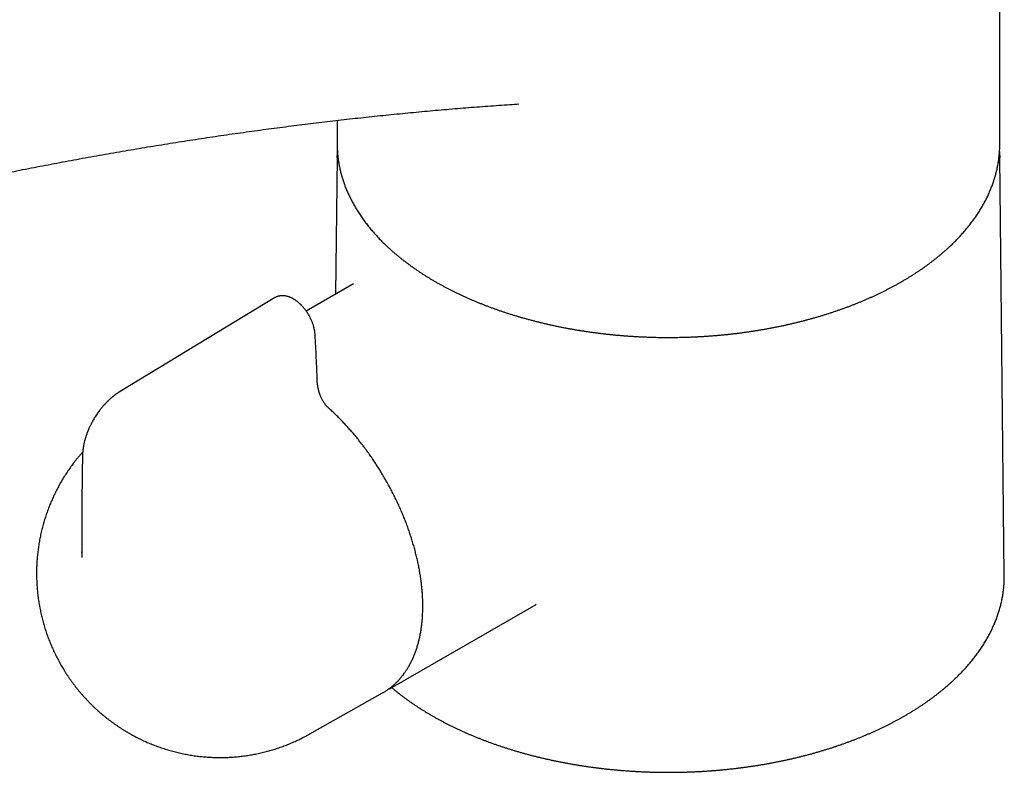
# Model space of a CAD drawing. Header units: millimetres. Extents: x 8 to 599, y 12 to 472.
# Tile 11 of 46: x 508 to 587, y 82 to 143. Entities that reach past the tile are written whole.
import ezdxf

# ---------------------------------------------------------------- set-up
doc = ezdxf.new("R2010")
doc.units = ezdxf.units.MM

msp = doc.modelspace()

# ---------------------------------------------------------------- linework, layer by layer
at = {"color": 7, "linetype": 'Continuous', "lineweight": 30}
for p, q in [((586.603, 132.61), (586.603, 169.536)), ((533.603, 134.509), (533.603, 132.61)), ((533.603, 132.61), (533.603, 132.516)), ((586.602, 132.516), (586.603, 132.61)), ((533.599, 131.576), (533.482, 120.596)), ((533.599, 131.514), (533.601, 131.694)), ((586.604, 131.694), (586.606, 131.514)), ((586.963, 98.128), (586.606, 131.576)), ((534.916, 121.424), (531.137, 119.242)), ((534.919, 121.419), (534.915, 121.417)), ((528.603, 120.311), (516.258, 112.828)), ((528.612, 120.308), (528.608, 120.304)), ((513.179, 99.944), (513.18, 99.985)), ((586.964, 98.039), (586.963, 98.128)), ((538.203, 89.259), (549.518, 95.791)), ((549.498, 95.781), (549.517, 95.792)), ((531.414, 85.426), (537.234, 88.704)), ((537.234, 88.704), (537.276, 88.728)), ((531.405, 85.421), (531.384, 85.409))]:
    msp.add_line(p, q, dxfattribs=at)
at = {"color": 7, "linetype": 'Continuous', "lineweight": 30, "flags": 128}
msp.add_lwpolyline([(538.243, 89.282), (538.204, 89.259), (538.158, 89.233)], dxfattribs=at)
at = {"color": 7, "linetype": 'Continuous', "lineweight": 30}
for points, knots in [([(486.512, 125.492), (486.609, 125.518), (487.016, 125.626), (487.732, 125.813), (488.66, 126.054), (489.587, 126.292), (490.514, 126.527), (491.439, 126.76), (492.365, 126.99), (493.289, 127.217), (494.213, 127.441), (495.137, 127.663), (496.059, 127.881), (496.981, 128.097), (497.903, 128.311), (498.823, 128.521), (499.743, 128.729), (500.663, 128.934), (501.581, 129.136), (502.499, 129.335), (503.416, 129.532), (504.333, 129.726), (505.249, 129.917), (506.164, 130.106), (507.078, 130.291), (507.992, 130.474), (508.904, 130.654), (509.817, 130.832), (510.728, 131.006), (511.639, 131.178), (512.549, 131.347), (513.458, 131.513), (514.366, 131.677), (515.274, 131.838), (516.181, 131.996), (517.087, 132.151), (517.993, 132.303), (518.897, 132.453), (519.801, 132.6), (520.704, 132.744), (521.606, 132.885), (522.508, 133.024), (523.409, 133.16), (524.308, 133.293), (525.208, 133.423), (526.106, 133.55), (527.003, 133.675), (527.9, 133.797), (528.796, 133.916), (529.691, 134.032), (530.585, 134.146), (531.479, 134.257), (532.371, 134.365), (533.263, 134.47), (534.154, 134.572), (535.044, 134.672), (535.933, 134.769), (536.821, 134.863), (537.709, 134.954), (538.595, 135.043), (539.481, 135.129), (540.366, 135.212), (541.25, 135.292), (542.133, 135.369), (543.015, 135.444), (543.897, 135.516), (544.777, 135.585), (545.657, 135.651), (546.535, 135.714), (547.364, 135.772), (547.899, 135.807), (548.142, 135.823)], [0, 0, 0, 0, 0.004585, 0.019232, 0.033879, 0.048526, 0.063174, 0.077823, 0.092472, 0.107122, 0.121773, 0.136424, 0.151076, 0.165729, 0.180383, 0.195037, 0.209692, 0.224347, 0.239004, 0.253661, 0.268319, 0.282977, 0.297637, 0.312297, 0.326958, 0.34162, 0.356283, 0.370947, 0.385611, 0.400277, 0.414943, 0.42961, 0.444278, 0.458947, 0.473617, 0.488288, 0.50296, 0.517633, 0.532307, 0.546982, 0.561658, 0.576335, 0.591013, 0.605692, 0.620372, 0.635053, 0.649736, 0.664419, 0.679104, 0.69379, 0.708476, 0.723165, 0.737854, 0.752544, 0.767236, 0.781929, 0.796623, 0.811318, 0.826015, 0.840713, 0.855412, 0.870112, 0.884814, 0.899517, 0.914222, 0.928927, 0.943635, 0.958343, 0.973053, 0.987765, 1, 1, 1, 1]), ([(533.604, 132.513), (533.604, 132.494), (533.604, 132.419), (533.608, 132.288), (533.615, 132.12), (533.626, 131.951), (533.64, 131.783), (533.657, 131.615), (533.677, 131.447), (533.7, 131.279), (533.726, 131.111), (533.755, 130.944), (533.788, 130.777), (533.823, 130.609), (533.862, 130.442), (533.903, 130.276), (533.948, 130.109), (533.996, 129.943), (534.047, 129.777), (534.101, 129.612), (534.158, 129.447), (534.218, 129.282), (534.282, 129.117), (534.348, 128.953), (534.417, 128.79), (534.49, 128.626), (534.565, 128.464), (534.644, 128.301), (534.725, 128.14), (534.81, 127.978), (534.897, 127.818), (534.988, 127.658), (535.081, 127.498), (535.178, 127.339), (535.277, 127.181), (535.38, 127.023), (535.485, 126.866), (535.593, 126.71), (535.705, 126.554), (535.819, 126.399), (535.936, 126.245), (536.055, 126.092), (536.178, 125.939), (536.304, 125.787), (536.432, 125.636), (536.563, 125.486), (536.697, 125.337), (536.834, 125.188), (536.974, 125.041), (537.116, 124.894), (537.261, 124.748), (537.409, 124.604), (537.559, 124.46), (537.712, 124.317), (537.868, 124.175), (538.026, 124.035), (538.187, 123.895), (538.351, 123.756), (538.517, 123.619), (538.685, 123.482), (538.856, 123.347), (539.03, 123.212), (539.206, 123.079), (539.385, 122.947), (539.566, 122.816), (539.75, 122.687), (539.935, 122.558), (540.124, 122.431), (540.314, 122.305), (540.507, 122.18), (540.703, 122.056), (540.9, 121.934), (541.1, 121.813), (541.282, 121.705), (541.399, 121.637), (541.447, 121.609)], [0, 0, 0, 0, 0.004629, 0.01837, 0.032111, 0.045853, 0.059596, 0.07334, 0.087087, 0.100836, 0.114588, 0.128344, 0.142103, 0.155866, 0.169633, 0.183405, 0.197182, 0.210965, 0.224752, 0.238545, 0.252344, 0.266149, 0.27996, 0.293777, 0.307601, 0.32143, 0.335266, 0.349108, 0.362956, 0.37681, 0.39067, 0.404536, 0.418408, 0.432286, 0.446169, 0.460058, 0.473952, 0.487851, 0.501755, 0.515663, 0.529576, 0.543494, 0.557415, 0.57134, 0.58527, 0.599202, 0.613138, 0.627077, 0.641019, 0.654964, 0.668911, 0.682861, 0.696813, 0.710767, 0.724722, 0.73868, 0.752639, 0.766599, 0.780561, 0.794524, 0.808488, 0.822452, 0.836418, 0.850384, 0.864351, 0.878318, 0.892285, 0.906253, 0.920221, 0.934189, 0.948158, 0.962126, 0.976094, 0.990062, 1, 1, 1, 1]), ([(541.447, 121.609), (541.483, 121.588), (541.588, 121.528), (541.762, 121.43), (541.971, 121.314), (542.182, 121.2), (542.396, 121.088), (542.611, 120.976), (542.828, 120.866), (543.048, 120.758), (543.269, 120.65), (543.493, 120.545), (543.718, 120.44), (543.945, 120.337), (544.174, 120.236), (544.405, 120.136), (544.638, 120.038), (544.873, 119.941), (545.109, 119.845), (545.348, 119.751), (545.588, 119.659), (545.829, 119.568), (546.072, 119.478), (546.317, 119.39), (546.564, 119.304), (546.812, 119.219), (547.062, 119.136), (547.313, 119.055), (547.566, 118.975), (547.82, 118.897), (548.075, 118.82), (548.332, 118.745), (548.591, 118.671), (548.85, 118.599), (549.111, 118.529), (549.374, 118.461), (549.637, 118.394), (549.902, 118.329), (550.168, 118.265), (550.435, 118.203), (550.703, 118.143), (550.973, 118.085), (551.243, 118.028), (551.515, 117.973), (551.787, 117.92), (552.061, 117.868), (552.335, 117.818), (552.61, 117.77), (552.886, 117.724), (553.163, 117.679), (553.441, 117.637), (553.72, 117.595), (553.999, 117.556), (554.279, 117.519), (554.56, 117.483), (554.841, 117.449), (555.123, 117.416), (555.406, 117.386), (555.689, 117.357), (555.972, 117.33), (556.257, 117.305), (556.541, 117.282), (556.826, 117.26), (557.111, 117.241), (557.397, 117.223), (557.683, 117.206), (557.969, 117.192), (558.256, 117.18), (558.543, 117.169), (558.83, 117.16), (559.117, 117.153), (559.404, 117.147), (559.691, 117.144), (559.979, 117.142), (560.266, 117.142), (560.553, 117.144), (560.84, 117.148), (561.128, 117.154), (561.415, 117.161), (561.702, 117.17), (561.988, 117.181), (562.275, 117.194), (562.561, 117.208), (562.847, 117.225), (563.133, 117.243), (563.418, 117.263), (563.703, 117.285), (563.987, 117.308), (564.271, 117.334), (564.555, 117.361), (564.838, 117.39), (565.121, 117.421), (565.402, 117.453), (565.684, 117.487), (565.964, 117.523), (566.244, 117.561), (566.523, 117.601), (566.802, 117.642), (567.08, 117.685), (567.356, 117.73), (567.633, 117.777), (567.908, 117.825), (568.182, 117.875), (568.455, 117.927), (568.728, 117.981), (568.999, 118.036), (569.269, 118.093), (569.538, 118.151), (569.806, 118.212), (570.073, 118.274), (570.339, 118.337), (570.604, 118.403), (570.867, 118.47), (571.129, 118.539), (571.39, 118.609), (571.65, 118.681), (571.908, 118.755), (572.165, 118.83), (572.42, 118.907), (572.674, 118.986), (572.927, 119.066), (573.178, 119.147), (573.427, 119.231), (573.675, 119.316), (573.921, 119.402), (574.166, 119.49), (574.409, 119.58), (574.65, 119.671), (574.89, 119.764), (575.128, 119.858), (575.364, 119.954), (575.599, 120.051), (575.831, 120.149), (576.062, 120.25), (576.291, 120.351), (576.518, 120.454), (576.743, 120.559), (576.966, 120.665), (577.187, 120.772), (577.407, 120.881), (577.624, 120.991), (577.839, 121.103), (578.052, 121.216), (578.263, 121.33), (578.472, 121.446), (578.678, 121.563), (578.883, 121.681), (579.085, 121.801), (579.285, 121.921), (579.483, 122.044), (579.678, 122.167), (579.871, 122.292), (580.062, 122.418), (580.251, 122.545), (580.437, 122.673), (580.621, 122.803), (580.802, 122.934), (580.981, 123.066), (581.158, 123.199), (581.332, 123.333), (581.503, 123.468), (581.672, 123.605), (581.838, 123.742), (582.002, 123.881), (582.163, 124.021), (582.322, 124.161), (582.478, 124.303), (582.632, 124.446), (582.782, 124.59), (582.93, 124.734), (583.076, 124.88), (583.218, 125.027), (583.358, 125.174), (583.495, 125.323), (583.63, 125.472), (583.761, 125.622), (583.89, 125.773), (584.016, 125.925), (584.139, 126.078), (584.259, 126.231), (584.376, 126.385), (584.491, 126.54), (584.602, 126.696), (584.711, 126.852), (584.817, 127.009), (584.919, 127.167), (585.019, 127.326), (585.116, 127.485), (585.21, 127.644), (585.301, 127.805), (585.389, 127.965), (585.474, 128.127), (585.555, 128.289), (585.634, 128.451), (585.71, 128.614), (585.783, 128.777), (585.852, 128.941), (585.919, 129.105), (585.983, 129.27), (586.043, 129.435), (586.1, 129.6), (586.155, 129.766), (586.206, 129.932), (586.254, 130.098), (586.299, 130.264), (586.341, 130.431), (586.38, 130.598), (586.416, 130.766), (586.448, 130.933), (586.478, 131.101), (586.504, 131.269), (586.527, 131.436), (586.548, 131.605), (586.565, 131.773), (586.579, 131.941), (586.59, 132.109), (586.597, 132.278), (586.601, 132.412), (586.602, 132.491), (586.602, 132.513)], [0, 0, 0, 0, 0.0024476, 0.0070914, 0.0117351, 0.0163787, 0.0210221, 0.0256654, 0.0303085, 0.0349515, 0.0395944, 0.0442371, 0.0488796, 0.0535219, 0.0581641, 0.062806, 0.0674478, 0.0720894, 0.0767307, 0.0813719, 0.0860129, 0.0906537, 0.0952943, 0.0999346, 0.1045748, 0.1092148, 0.1138546, 0.1184942, 0.1231336, 0.1277728, 0.1324118, 0.1370506, 0.1416893, 0.1463277, 0.150966, 0.1556041, 0.160242, 0.1648798, 0.1695174, 0.1741548, 0.1787921, 0.1834292, 0.1880661, 0.192703, 0.1973396, 0.2019762, 0.2066126, 0.2112489, 0.215885, 0.220521, 0.2251569, 0.2297927, 0.2344284, 0.239064, 0.2436995, 0.2483349, 0.2529702, 0.2576054, 0.2622406, 0.2668756, 0.2715106, 0.2761456, 0.2807804, 0.2854153, 0.29005, 0.2946847, 0.2993194, 0.3039541, 0.3085887, 0.3132233, 0.3178578, 0.3224924, 0.3271269, 0.3317614, 0.3363959, 0.3410305, 0.345665, 0.3502995, 0.3549341, 0.3595686, 0.3642032, 0.3688379, 0.3734725, 0.3781072, 0.382742, 0.3873768, 0.3920116, 0.3966465, 0.4012815, 0.4059165, 0.4105516, 0.4151868, 0.4198221, 0.4244574, 0.4290929, 0.4337284, 0.438364, 0.4429998, 0.4476357, 0.4522716, 0.4569077, 0.4615439, 0.4661803, 0.4708168, 0.4754534, 0.4800901, 0.484727, 0.4893641, 0.4940013, 0.4986387, 0.5032762, 0.5079139, 0.5125518, 0.5171898, 0.521828, 0.5264664, 0.531105, 0.5357438, 0.5403828, 0.5450219, 0.5496613, 0.5543008, 0.5589406, 0.5635805, 0.5682207, 0.5728611, 0.5775017, 0.5821424, 0.5867834, 0.5914246, 0.596066, 0.6007077, 0.6053495, 0.6099915, 0.6146337, 0.6192762, 0.6239188, 0.6285616, 0.6332046, 0.6378478, 0.6424912, 0.6471347, 0.6517784, 0.6564222, 0.6610662, 0.6657103, 0.6703545, 0.6749989, 0.6796433, 0.6842878, 0.6889323, 0.6935769, 0.6982216, 0.7028662, 0.7075107, 0.7121553, 0.7167997, 0.721444, 0.7260882, 0.7307322, 0.735376, 0.7400196, 0.7446628, 0.7493058, 0.7539483, 0.7585905, 0.7632322, 0.7678734, 0.7725141, 0.7771541, 0.7817935, 0.7864321, 0.79107, 0.7957071, 0.8003432, 0.8049784, 0.8096125, 0.8142455, 0.8188774, 0.8235081, 0.8281374, 0.8327654, 0.837392, 0.8420171, 0.8466406, 0.8512624, 0.8558826, 0.8605011, 0.8651177, 0.8697325, 0.8743454, 0.8789564, 0.8835653, 0.8881723, 0.8927772, 0.89738, 0.9019807, 0.9065794, 0.911176, 0.9157705, 0.9203629, 0.9249533, 0.9295417, 0.9341282, 0.9387127, 0.9432955, 0.9478765, 0.9524558, 0.9570335, 0.9616097, 0.9661846, 0.9707582, 0.9753306, 0.9799021, 0.9844727, 0.9890425, 0.9936118, 0.9981806, 1, 1, 1, 1]), ([(533.618, 132.087), (533.617, 132.079), (533.613, 132.014), (533.607, 131.893), (533.602, 131.771), (533.602, 131.706), (533.601, 131.697)], [0, 0, 0, 0, 0.066857, 0.497618, 0.928333, 1, 1, 1, 1]), ([(586.604, 131.696), (586.603, 131.737), (586.601, 131.834), (586.595, 131.964), (586.59, 132.053), (586.587, 132.086)], [0, 0, 0, 0, 0.313795, 0.746393, 1, 1, 1, 1]), ([(531.839, 117.36), (531.838, 117.387), (531.834, 117.439), (531.826, 117.513), (531.818, 117.58), (531.809, 117.64), (531.8, 117.691), (531.792, 117.735), (531.785, 117.77), (531.779, 117.798), (531.775, 117.817), (531.772, 117.831), (531.77, 117.843), (531.766, 117.857), (531.761, 117.88), (531.753, 117.913), (531.742, 117.954), (531.724, 118.022), (531.698, 118.113), (531.662, 118.223), (531.623, 118.331), (531.579, 118.441), (531.529, 118.558), (531.474, 118.675), (531.414, 118.793), (531.35, 118.91), (531.278, 119.03), (531.201, 119.151), (531.119, 119.269), (531.033, 119.384), (530.945, 119.493), (530.855, 119.597), (530.782, 119.676), (530.726, 119.733), (530.687, 119.772), (530.649, 119.808), (530.614, 119.84), (530.589, 119.864), (530.57, 119.88), (530.556, 119.893), (530.537, 119.909), (530.512, 119.931), (530.482, 119.955), (530.45, 119.981), (530.402, 120.02), (530.34, 120.067), (530.268, 120.117), (530.207, 120.157), (530.157, 120.188), (530.115, 120.213), (530.085, 120.23), (530.063, 120.243), (530.042, 120.254), (530.013, 120.269), (529.975, 120.288), (529.934, 120.308), (529.895, 120.326), (529.858, 120.341), (529.827, 120.354), (529.801, 120.364), (529.776, 120.374), (529.748, 120.384), (529.714, 120.395), (529.677, 120.407), (529.618, 120.424), (529.54, 120.444), (529.447, 120.461), (529.357, 120.472), (529.27, 120.478), (529.186, 120.478), (529.116, 120.474), (529.058, 120.468), (529.01, 120.461), (528.964, 120.452), (528.92, 120.442), (528.872, 120.43), (528.829, 120.416), (528.793, 120.403), (528.769, 120.394), (528.746, 120.384), (528.721, 120.374), (528.691, 120.359), (528.651, 120.339), (528.621, 120.322), (528.606, 120.313)], [0, 0, 0, 0, 0.016439, 0.031232, 0.044397, 0.05595, 0.065902, 0.074263, 0.08136, 0.086706, 0.090305, 0.092349, 0.094527, 0.097237, 0.10048, 0.107804, 0.116268, 0.124684, 0.14687, 0.168551, 0.188181, 0.209348, 0.232077, 0.256373, 0.278681, 0.30218, 0.326882, 0.352749, 0.378558, 0.403232, 0.429538, 0.454452, 0.477985, 0.488603, 0.498916, 0.508924, 0.517986, 0.525447, 0.52863, 0.531905, 0.536624, 0.542862, 0.550603, 0.558717, 0.566543, 0.586568, 0.604388, 0.618422, 0.630525, 0.640479, 0.648261, 0.652076, 0.656091, 0.662987, 0.672595, 0.682334, 0.691603, 0.700348, 0.707638, 0.713347, 0.718639, 0.725151, 0.732887, 0.741664, 0.75097, 0.773851, 0.795869, 0.815149, 0.836388, 0.85626, 0.87397, 0.885594, 0.89736, 0.908631, 0.918436, 0.9298, 0.943422, 0.95107, 0.956791, 0.961807, 0.968585, 0.977577, 0.98805, 1, 1, 1, 1]), ([(532.009, 113.692), (531.998, 113.996), (531.976, 114.604), (531.936, 115.52), (531.892, 116.438), (531.857, 117.053), (531.839, 117.36)], [0, 0, 0, 0, 0.249986, 0.499972, 0.749972, 1, 1, 1, 1]), ([(532.911, 111.503), (532.888, 111.523), (532.845, 111.563), (532.784, 111.627), (532.728, 111.69), (532.677, 111.751), (532.628, 111.815), (532.582, 111.88), (532.538, 111.946), (532.5, 112.007), (532.455, 112.082), (532.405, 112.174), (532.348, 112.287), (532.297, 112.401), (532.256, 112.504), (532.223, 112.594), (532.197, 112.667), (532.179, 112.724), (532.166, 112.766), (532.157, 112.795), (532.149, 112.822), (532.141, 112.852), (532.131, 112.889), (532.119, 112.935), (532.105, 112.99), (532.091, 113.054), (532.076, 113.126), (532.06, 113.206), (532.046, 113.294), (532.033, 113.389), (532.021, 113.49), (532.012, 113.593), (532.009, 113.66), (532.008, 113.693)], [0, 0, 0, 0, 0.038924, 0.075219, 0.109078, 0.140644, 0.170018, 0.20375, 0.234235, 0.261508, 0.286043, 0.334471, 0.383043, 0.43182, 0.480225, 0.513841, 0.544869, 0.57326, 0.585718, 0.597575, 0.608827, 0.620572, 0.635146, 0.655255, 0.67916, 0.70688, 0.738422, 0.773788, 0.812959, 0.8559, 0.902549, 0.952814, 1, 1, 1, 1]), ([(516.258, 112.828), (516.243, 112.819), (516.214, 112.801), (516.174, 112.776), (516.143, 112.756), (516.119, 112.74), (516.098, 112.727), (516.079, 112.714), (516.058, 112.7), (516.028, 112.68), (515.991, 112.654), (515.949, 112.625), (515.915, 112.6), (515.884, 112.578), (515.854, 112.555), (515.819, 112.529), (515.781, 112.5), (515.743, 112.47), (515.706, 112.441), (515.672, 112.414), (515.641, 112.389), (515.617, 112.369), (515.599, 112.353), (515.581, 112.338), (515.562, 112.322), (515.542, 112.305), (515.525, 112.29), (515.506, 112.274), (515.484, 112.255), (515.458, 112.231), (515.429, 112.206), (515.404, 112.182), (515.383, 112.163), (515.366, 112.148), (515.351, 112.133), (515.332, 112.116), (515.31, 112.095), (515.282, 112.068), (515.25, 112.037), (515.216, 112.003), (515.178, 111.966), (515.141, 111.928), (515.107, 111.892), (515.078, 111.863), (515.056, 111.84), (515.04, 111.822), (515.027, 111.809), (515.015, 111.795), (515.001, 111.78), (514.985, 111.763), (514.968, 111.744), (514.939, 111.712), (514.895, 111.663), (514.839, 111.597), (514.779, 111.526), (514.717, 111.451), (514.652, 111.37), (514.576, 111.271), (514.489, 111.155), (514.393, 111.019), (514.297, 110.876), (514.201, 110.726), (514.116, 110.584), (514.04, 110.451), (513.976, 110.333), (513.916, 110.217), (513.862, 110.109), (513.816, 110.011), (513.776, 109.925), (513.743, 109.849), (513.714, 109.783), (513.694, 109.734), (513.679, 109.698), (513.67, 109.675), (513.661, 109.654), (513.652, 109.631), (513.641, 109.601), (513.625, 109.561), (513.604, 109.506), (513.581, 109.443), (513.557, 109.374), (513.534, 109.307), (513.512, 109.242), (513.487, 109.162), (513.456, 109.062), (513.422, 108.94), (513.391, 108.819), (513.363, 108.699), (513.338, 108.587), (513.315, 108.468), (513.299, 108.375), (513.288, 108.303), (513.282, 108.264), (513.278, 108.23), (513.273, 108.198), (513.269, 108.165), (513.265, 108.128), (513.26, 108.085), (513.255, 108.039), (513.25, 107.987), (513.246, 107.935), (513.242, 107.882), (513.239, 107.843), (513.238, 107.816), (513.237, 107.797), (513.236, 107.773), (513.234, 107.74), (513.233, 107.7), (513.232, 107.67), (513.232, 107.654)], [0, 0, 0, 0, 0.009279, 0.016991, 0.023148, 0.027757, 0.031408, 0.035286, 0.039424, 0.043821, 0.053377, 0.061792, 0.069182, 0.074283, 0.080372, 0.087948, 0.096023, 0.103942, 0.111572, 0.119035, 0.125601, 0.130907, 0.134246, 0.137471, 0.142086, 0.14661, 0.149999, 0.15353, 0.1583, 0.164308, 0.170991, 0.176689, 0.181144, 0.184548, 0.187943, 0.191488, 0.196646, 0.202934, 0.210366, 0.217966, 0.226474, 0.235607, 0.243578, 0.250077, 0.255105, 0.258768, 0.261315, 0.264193, 0.267509, 0.27125, 0.275255, 0.279476, 0.292199, 0.306557, 0.320759, 0.336266, 0.352864, 0.369927, 0.395049, 0.421061, 0.447982, 0.475832, 0.504625, 0.525696, 0.547224, 0.568064, 0.587035, 0.604135, 0.619105, 0.632265, 0.643609, 0.653133, 0.657757, 0.661783, 0.665207, 0.668455, 0.673441, 0.680402, 0.689344, 0.701195, 0.713019, 0.724374, 0.735266, 0.745501, 0.764322, 0.785968, 0.806742, 0.825174, 0.846012, 0.863007, 0.884747, 0.892266, 0.898971, 0.904399, 0.909384, 0.914838, 0.920821, 0.927904, 0.93604, 0.94396, 0.953564, 0.962321, 0.97018, 0.972985, 0.975816, 0.979811, 0.985167, 0.991893, 1, 1, 1, 1]), ([(537.278, 88.729), (537.298, 88.741), (537.355, 88.773), (537.447, 88.83), (537.554, 88.899), (537.659, 88.97), (537.763, 89.045), (537.865, 89.122), (537.965, 89.201), (538.064, 89.283), (538.16, 89.368), (538.256, 89.455), (538.349, 89.545), (538.44, 89.637), (538.53, 89.732), (538.618, 89.83), (538.704, 89.93), (538.789, 90.032), (538.871, 90.137), (538.952, 90.245), (539.03, 90.354), (539.107, 90.466), (539.182, 90.581), (539.254, 90.698), (539.325, 90.817), (539.394, 90.939), (539.46, 91.063), (539.525, 91.189), (539.588, 91.317), (539.648, 91.448), (539.707, 91.58), (539.763, 91.715), (539.817, 91.852), (539.869, 91.991), (539.919, 92.132), (539.967, 92.275), (540.012, 92.42), (540.055, 92.567), (540.096, 92.716), (540.135, 92.867), (540.172, 93.019), (540.207, 93.173), (540.239, 93.33), (540.269, 93.487), (540.297, 93.647), (540.322, 93.808), (540.345, 93.971), (540.366, 94.135), (540.385, 94.301), (540.402, 94.469), (540.416, 94.638), (540.428, 94.808), (540.438, 94.98), (540.445, 95.153), (540.45, 95.327), (540.453, 95.503), (540.454, 95.68), (540.453, 95.858), (540.449, 96.037), (540.443, 96.217), (540.434, 96.399), (540.424, 96.582), (540.411, 96.765), (540.396, 96.95), (540.379, 97.135), (540.359, 97.322), (540.338, 97.509), (540.314, 97.697), (540.287, 97.886), (540.259, 98.075), (540.229, 98.265), (540.196, 98.456), (540.161, 98.648), (540.124, 98.84), (540.085, 99.033), (540.043, 99.226), (540, 99.42), (539.954, 99.614), (539.907, 99.808), (539.857, 100.003), (539.805, 100.198), (539.751, 100.393), (539.695, 100.589), (539.637, 100.784), (539.576, 100.98), (539.514, 101.176), (539.45, 101.372), (539.384, 101.568), (539.315, 101.764), (539.245, 101.96), (539.173, 102.156), (539.099, 102.352), (539.023, 102.547), (538.945, 102.743), (538.865, 102.938), (538.783, 103.133), (538.7, 103.327), (538.614, 103.521), (538.527, 103.715), (538.438, 103.908), (538.347, 104.1), (538.255, 104.292), (538.16, 104.484), (538.064, 104.675), (537.966, 104.865), (537.867, 105.054), (537.766, 105.243), (537.663, 105.431), (537.559, 105.618), (537.453, 105.804), (537.345, 105.99), (537.236, 106.174), (537.125, 106.357), (537.013, 106.54), (536.899, 106.721), (536.784, 106.901), (536.667, 107.08), (536.549, 107.258), (536.43, 107.435), (536.309, 107.611), (536.187, 107.785), (536.064, 107.958), (535.939, 108.129), (535.813, 108.3), (535.686, 108.468), (535.557, 108.636), (535.428, 108.802), (535.297, 108.966), (535.165, 109.129), (535.032, 109.29), (534.898, 109.449), (534.763, 109.607), (534.626, 109.763), (534.489, 109.918), (534.351, 110.07), (534.212, 110.221), (534.072, 110.37), (533.931, 110.517), (533.789, 110.662), (533.646, 110.806), (533.503, 110.947), (533.359, 111.087), (533.214, 111.224), (533.068, 111.359), (532.967, 111.452), (532.914, 111.499), (532.91, 111.503)], [0, 0, 0, 0, 0.0037243, 0.0105776, 0.0174311, 0.0242854, 0.0311412, 0.0379992, 0.0448599, 0.051724, 0.0585921, 0.0654647, 0.0723422, 0.0792252, 0.086114, 0.093009, 0.0999105, 0.1068187, 0.1137339, 0.1206561, 0.1275855, 0.134522, 0.1414658, 0.1484167, 0.1553746, 0.1623394, 0.1693109, 0.176289, 0.1832733, 0.1902638, 0.19726, 0.2042617, 0.2112686, 0.2182804, 0.2252968, 0.2323175, 0.2393422, 0.2463706, 0.2534023, 0.2604371, 0.2674747, 0.2745148, 0.2815572, 0.2886016, 0.2956478, 0.3026955, 0.3097445, 0.3167947, 0.3238458, 0.3308976, 0.3379501, 0.345003, 0.3520563, 0.3591097, 0.3661632, 0.3732167, 0.38027, 0.387323, 0.3943757, 0.4014281, 0.40848, 0.4155314, 0.4225823, 0.4296326, 0.4366823, 0.4437313, 0.4507797, 0.4578274, 0.4648745, 0.4719208, 0.4789663, 0.4860112, 0.4930554, 0.5000988, 0.5071415, 0.5141835, 0.5212248, 0.5282654, 0.5353053, 0.5423445, 0.5493831, 0.556421, 0.5634583, 0.570495, 0.5775311, 0.5845666, 0.5916016, 0.598636, 0.60567, 0.6127034, 0.6197363, 0.6267688, 0.6338009, 0.6408326, 0.6478638, 0.6548947, 0.6619253, 0.6689556, 0.6759855, 0.6830152, 0.6900447, 0.6970739, 0.7041029, 0.7111318, 0.7181605, 0.725189, 0.7322175, 0.7392459, 0.7462742, 0.7533025, 0.7603308, 0.7673591, 0.7743874, 0.7814158, 0.7884443, 0.7954728, 0.8025015, 0.8095304, 0.8165594, 0.8235886, 0.8306181, 0.8376477, 0.8446777, 0.8517079, 0.8587385, 0.8657694, 0.8728007, 0.8798324, 0.8868644, 0.8938969, 0.9009299, 0.9079633, 0.9149973, 0.9220317, 0.9290667, 0.9361023, 0.9431384, 0.9501752, 0.9572126, 0.9642506, 0.9712893, 0.9783286, 0.9853687, 0.9924094, 0.9994509, 1, 1, 1, 1]), ([(513.249, 107.977), (513.245, 107.972), (513.193, 107.915), (513.096, 107.803), (512.959, 107.642), (512.825, 107.479), (512.692, 107.313), (512.562, 107.146), (512.435, 106.978), (512.31, 106.807), (512.188, 106.634), (512.068, 106.46), (511.951, 106.285), (511.836, 106.107), (511.724, 105.928), (511.615, 105.747), (511.508, 105.565), (511.404, 105.382), (511.303, 105.197), (511.204, 105.01), (511.108, 104.822), (511.015, 104.633), (510.924, 104.443), (510.837, 104.251), (510.752, 104.058), (510.67, 103.864), (510.591, 103.669), (510.514, 103.473), (510.441, 103.275), (510.37, 103.077), (510.302, 102.878), (510.237, 102.677), (510.175, 102.476), (510.116, 102.274), (510.06, 102.072), (510.007, 101.868), (509.957, 101.664), (509.909, 101.459), (509.865, 101.253), (509.823, 101.047), (509.785, 100.84), (509.75, 100.633), (509.717, 100.425), (509.688, 100.217), (509.661, 100.009), (509.638, 99.8), (509.617, 99.591), (509.6, 99.381), (509.585, 99.171), (509.574, 98.961), (509.565, 98.751), (509.56, 98.541), (509.557, 98.331), (509.558, 98.12), (509.562, 97.91), (509.568, 97.7), (509.578, 97.489), (509.591, 97.279), (509.606, 97.069), (509.625, 96.86), (509.647, 96.65), (509.671, 96.441), (509.699, 96.232), (509.73, 96.023), (509.764, 95.815), (509.8, 95.607), (509.84, 95.4), (509.883, 95.193), (509.928, 94.986), (509.977, 94.781), (510.029, 94.575), (510.083, 94.371), (510.141, 94.167), (510.201, 93.964), (510.265, 93.761), (510.331, 93.56), (510.401, 93.359), (510.473, 93.159), (510.548, 92.96), (510.626, 92.762), (510.708, 92.565), (510.792, 92.369), (510.878, 92.174), (510.968, 91.98), (511.061, 91.788), (511.156, 91.596), (511.254, 91.406), (511.356, 91.217), (511.46, 91.029), (511.566, 90.843), (511.676, 90.658), (511.788, 90.475), (511.903, 90.293), (512.021, 90.113), (512.141, 89.934), (512.264, 89.757), (512.39, 89.582), (512.519, 89.408), (512.65, 89.236), (512.783, 89.066), (512.919, 88.898), (513.058, 88.732), (513.199, 88.567), (513.343, 88.405), (513.489, 88.245), (513.638, 88.087), (513.788, 87.931), (513.942, 87.777), (514.097, 87.625), (514.255, 87.476), (514.415, 87.329), (514.577, 87.184), (514.742, 87.042), (514.908, 86.902), (515.077, 86.764), (515.247, 86.629), (515.42, 86.497), (515.594, 86.367), (515.771, 86.24), (515.949, 86.115), (516.129, 85.993), (516.311, 85.874), (516.495, 85.757), (516.68, 85.643), (516.867, 85.532), (517.056, 85.424), (517.246, 85.318), (517.437, 85.216), (517.631, 85.116), (517.825, 85.019), (518.021, 84.925), (518.218, 84.834), (518.417, 84.746), (518.617, 84.661), (518.818, 84.579), (519.02, 84.5), (519.223, 84.424), (519.427, 84.351), (519.633, 84.281), (519.839, 84.214), (520.046, 84.15), (520.254, 84.09), (520.463, 84.032), (520.672, 83.978), (520.883, 83.926), (521.094, 83.878), (521.305, 83.833), (521.517, 83.791), (521.73, 83.752), (521.943, 83.717), (522.157, 83.684), (522.371, 83.655), (522.585, 83.629), (522.8, 83.606), (523.015, 83.587), (523.23, 83.57), (523.445, 83.557), (523.661, 83.547), (523.876, 83.54), (524.092, 83.536), (524.307, 83.535), (524.522, 83.538), (524.738, 83.544), (524.953, 83.553), (525.167, 83.565), (525.382, 83.58), (525.596, 83.599), (525.81, 83.62), (526.023, 83.645), (526.236, 83.673), (526.449, 83.704), (526.661, 83.738), (526.872, 83.775), (527.083, 83.816), (527.293, 83.859), (527.502, 83.906), (527.71, 83.955), (527.918, 84.008), (528.125, 84.064), (528.331, 84.122), (528.536, 84.184), (528.74, 84.248), (528.943, 84.316), (529.145, 84.387), (529.346, 84.46), (529.545, 84.537), (529.744, 84.616), (529.941, 84.698), (530.137, 84.783), (530.331, 84.871), (530.524, 84.962), (530.716, 85.055), (530.907, 85.152), (531.095, 85.251), (531.254, 85.337), (531.35, 85.391), (531.383, 85.41)], [0, 0, 0, 0, 0.000478, 0.00562, 0.010761, 0.015901, 0.021039, 0.026176, 0.031311, 0.036446, 0.041579, 0.046711, 0.051841, 0.056971, 0.062099, 0.067226, 0.072352, 0.077477, 0.082601, 0.087723, 0.092844, 0.097965, 0.103084, 0.108202, 0.11332, 0.118436, 0.123551, 0.128665, 0.133779, 0.138892, 0.144003, 0.149114, 0.154224, 0.159334, 0.164443, 0.169551, 0.174658, 0.179766, 0.184872, 0.189978, 0.195084, 0.200189, 0.205294, 0.210399, 0.215504, 0.220609, 0.225714, 0.230819, 0.235924, 0.241029, 0.246135, 0.251241, 0.256348, 0.261455, 0.266564, 0.271673, 0.276783, 0.281894, 0.287006, 0.29212, 0.297235, 0.302352, 0.307471, 0.312592, 0.317714, 0.322839, 0.327966, 0.333096, 0.338228, 0.343363, 0.3485, 0.353641, 0.358785, 0.363932, 0.369083, 0.374237, 0.379395, 0.384556, 0.389722, 0.394891, 0.400064, 0.405242, 0.410424, 0.41561, 0.4208, 0.425995, 0.431194, 0.436397, 0.441605, 0.446817, 0.452033, 0.457253, 0.462478, 0.467707, 0.47294, 0.478177, 0.483417, 0.488661, 0.493909, 0.49916, 0.504414, 0.509672, 0.514932, 0.520195, 0.525461, 0.530729, 0.535999, 0.541271, 0.546545, 0.551821, 0.557098, 0.562376, 0.567656, 0.572936, 0.578217, 0.583499, 0.588782, 0.594064, 0.599347, 0.60463, 0.609912, 0.615195, 0.620477, 0.625759, 0.63104, 0.636321, 0.641601, 0.64688, 0.652158, 0.657435, 0.662711, 0.667986, 0.67326, 0.678533, 0.683804, 0.689074, 0.694343, 0.69961, 0.704876, 0.71014, 0.715403, 0.720665, 0.725925, 0.731183, 0.73644, 0.741695, 0.746948, 0.7522, 0.75745, 0.762699, 0.767946, 0.773191, 0.778435, 0.783677, 0.788917, 0.794156, 0.799393, 0.804628, 0.809862, 0.815093, 0.820324, 0.825552, 0.830779, 0.836004, 0.841228, 0.84645, 0.85167, 0.856889, 0.862106, 0.867321, 0.872535, 0.877747, 0.882957, 0.888166, 0.893373, 0.898579, 0.903783, 0.908985, 0.914186, 0.919385, 0.924583, 0.929779, 0.934974, 0.940167, 0.945358, 0.950548, 0.955736, 0.960923, 0.966109, 0.971292, 0.976475, 0.981655, 0.986835, 0.992012, 0.997189, 1, 1, 1, 1]), ([(513.232, 107.654), (513.23, 107.55), (513.226, 107.344), (513.221, 107.04), (513.216, 106.745), (513.211, 106.458), (513.207, 106.18), (513.204, 105.911), (513.2, 105.642), (513.197, 105.375), (513.194, 105.109), (513.191, 104.855), (513.189, 104.611), (513.187, 104.384), (513.185, 104.175), (513.184, 103.981), (513.182, 103.797), (513.181, 103.622), (513.18, 103.456), (513.179, 103.299), (513.179, 103.147), (513.178, 103), (513.177, 102.859), (513.177, 102.729), (513.177, 102.611), (513.176, 102.505), (513.176, 102.412), (513.176, 102.331), (513.176, 102.26), (513.175, 102.198), (513.175, 102.146), (513.175, 102.101), (513.175, 102.064), (513.175, 102.032), (513.175, 102.011), (513.175, 101.996), (513.175, 101.983), (513.175, 101.967), (513.175, 101.944), (513.175, 101.915), (513.175, 101.874), (513.175, 101.821), (513.175, 101.752), (513.175, 101.672), (513.175, 101.581), (513.175, 101.479), (513.175, 101.367), (513.175, 101.244), (513.175, 101.11), (513.175, 100.964), (513.176, 100.806), (513.176, 100.636), (513.177, 100.454), (513.177, 100.261), (513.178, 100.103), (513.178, 100.01), (513.179, 99.985)], [0, 0, 0, 0, 0.041437, 0.081678, 0.120721, 0.158566, 0.195213, 0.23066, 0.264906, 0.30119, 0.336021, 0.369397, 0.401319, 0.431785, 0.458218, 0.483448, 0.507474, 0.530297, 0.551915, 0.572329, 0.591539, 0.611279, 0.629562, 0.646387, 0.661754, 0.675663, 0.687491, 0.698012, 0.707226, 0.715132, 0.721804, 0.727571, 0.732474, 0.736511, 0.739684, 0.740946, 0.742301, 0.744439, 0.747385, 0.75114, 0.755703, 0.763109, 0.771975, 0.782302, 0.794089, 0.807336, 0.821767, 0.837608, 0.854857, 0.873514, 0.893957, 0.91586, 0.939224, 0.964046, 0.990328, 1, 1, 1, 1]), ([(513.179, 99.952), (513.179, 99.94), (513.179, 99.921), (513.179, 99.896), (513.179, 99.877), (513.179, 99.859), (513.179, 99.839), (513.179, 99.818), (513.179, 99.798), (513.179, 99.778), (513.178, 99.758), (513.178, 99.734), (513.178, 99.707), (513.177, 99.679), (513.177, 99.657), (513.176, 99.634), (513.176, 99.619), (513.175, 99.602), (513.174, 99.589), (513.174, 99.58), (513.173, 99.57), (513.172, 99.559), (513.171, 99.551), (513.171, 99.55), (513.171, 99.55)], [0, 0, 0, 0, 0.043137, 0.074368, 0.096792, 0.116775, 0.150068, 0.177779, 0.203696, 0.232838, 0.265504, 0.296757, 0.345757, 0.396492, 0.444194, 0.482995, 0.543529, 0.605848, 0.676311, 0.75342, 0.817977, 0.886769, 0.954904, 1, 1, 1, 1]), ([(537.967, 89.131), (538.005, 89.098), (538.098, 89.02), (538.249, 88.895), (538.419, 88.758), (538.592, 88.622), (538.767, 88.487), (538.945, 88.353), (539.125, 88.22), (539.308, 88.089), (539.493, 87.958), (539.68, 87.829), (539.87, 87.701), (540.062, 87.574), (540.256, 87.449), (540.453, 87.324), (540.652, 87.201), (540.854, 87.079), (541.057, 86.959), (541.263, 86.84), (541.471, 86.722), (541.681, 86.606), (541.893, 86.49), (542.107, 86.377), (542.324, 86.264), (542.542, 86.153), (542.762, 86.043), (542.985, 85.935), (543.209, 85.828), (543.436, 85.723), (543.664, 85.619), (543.894, 85.517), (544.126, 85.415), (544.36, 85.316), (544.596, 85.218), (544.833, 85.121), (545.073, 85.026), (545.314, 84.933), (545.556, 84.841), (545.801, 84.75), (546.047, 84.661), (546.295, 84.574), (546.544, 84.488), (546.795, 84.404), (547.047, 84.321), (547.301, 84.24), (547.556, 84.161), (547.813, 84.083), (548.071, 84.007), (548.331, 83.932), (548.592, 83.859), (548.854, 83.788), (549.118, 83.718), (549.382, 83.65), (549.648, 83.584), (549.916, 83.519), (550.184, 83.456), (550.454, 83.395), (550.724, 83.335), (550.996, 83.277), (551.269, 83.221), (551.543, 83.167), (551.818, 83.114), (552.093, 83.063), (552.37, 83.014), (552.648, 82.966), (552.926, 82.92), (553.206, 82.876), (553.486, 82.834), (553.766, 82.793), (554.048, 82.755), (554.33, 82.718), (554.613, 82.682), (554.897, 82.649), (555.181, 82.617), (555.466, 82.587), (555.751, 82.559), (556.037, 82.533), (556.323, 82.508), (556.609, 82.486), (556.897, 82.465), (557.184, 82.445), (557.472, 82.428), (557.76, 82.413), (558.048, 82.399), (558.337, 82.387), (558.625, 82.377), (558.914, 82.368), (559.203, 82.362), (559.493, 82.357), (559.782, 82.354), (560.071, 82.353), (560.361, 82.354), (560.65, 82.356), (560.939, 82.361), (561.228, 82.367), (561.517, 82.375), (561.806, 82.384), (562.095, 82.396), (562.383, 82.409), (562.671, 82.425), (562.959, 82.442), (563.246, 82.46), (563.534, 82.481), (563.82, 82.503), (564.107, 82.527), (564.392, 82.553), (564.678, 82.581), (564.963, 82.611), (565.247, 82.642), (565.531, 82.675), (565.814, 82.71), (566.096, 82.746), (566.378, 82.785), (566.659, 82.825), (566.939, 82.867), (567.218, 82.911), (567.497, 82.956), (567.775, 83.003), (568.052, 83.052), (568.328, 83.103), (568.603, 83.155), (568.877, 83.209), (569.15, 83.265), (569.422, 83.322), (569.693, 83.382), (569.963, 83.443), (570.231, 83.505), (570.499, 83.569), (570.765, 83.635), (571.03, 83.703), (571.294, 83.772), (571.557, 83.843), (571.818, 83.916), (572.078, 83.99), (572.336, 84.066), (572.593, 84.143), (572.849, 84.223), (573.103, 84.303), (573.356, 84.386), (573.607, 84.469), (573.857, 84.555), (574.105, 84.642), (574.351, 84.731), (574.596, 84.821), (574.839, 84.912), (575.08, 85.006), (575.32, 85.1), (575.558, 85.197), (575.794, 85.294), (576.028, 85.394), (576.261, 85.494), (576.491, 85.597), (576.72, 85.7), (576.947, 85.805), (577.172, 85.912), (577.395, 86.02), (577.616, 86.129), (577.834, 86.24), (578.051, 86.352), (578.266, 86.465), (578.479, 86.58), (578.689, 86.697), (578.898, 86.814), (579.104, 86.933), (579.308, 87.053), (579.51, 87.175), (579.709, 87.297), (579.906, 87.421), (580.101, 87.547), (580.294, 87.673), (580.484, 87.801), (580.672, 87.93), (580.858, 88.06), (581.041, 88.192), (581.222, 88.324), (581.4, 88.458), (581.576, 88.593), (581.749, 88.729), (581.92, 88.866), (582.088, 89.004), (582.254, 89.143), (582.417, 89.283), (582.577, 89.425), (582.735, 89.567), (582.89, 89.71), (583.043, 89.855), (583.193, 90), (583.34, 90.146), (583.485, 90.294), (583.626, 90.442), (583.765, 90.591), (583.902, 90.741), (584.035, 90.892), (584.166, 91.043), (584.294, 91.196), (584.419, 91.349), (584.541, 91.503), (584.66, 91.658), (584.776, 91.814), (584.89, 91.97), (585, 92.128), (585.108, 92.285), (585.213, 92.444), (585.315, 92.603), (585.413, 92.763), (585.509, 92.923), (585.602, 93.084), (585.692, 93.246), (585.779, 93.408), (585.863, 93.571), (585.944, 93.734), (586.021, 93.898), (586.096, 94.062), (586.168, 94.227), (586.237, 94.392), (586.302, 94.557), (586.365, 94.723), (586.424, 94.889), (586.48, 95.056), (586.534, 95.223), (586.584, 95.39), (586.631, 95.557), (586.675, 95.725), (586.716, 95.893), (586.754, 96.061), (586.788, 96.23), (586.82, 96.398), (586.848, 96.567), (586.874, 96.736), (586.896, 96.905), (586.915, 97.075), (586.931, 97.244), (586.944, 97.413), (586.954, 97.583), (586.96, 97.752), (586.964, 97.903), (586.964, 97.998), (586.964, 98.036)], [0, 0, 0, 0, 0.002967, 0.007224, 0.011482, 0.015741, 0.019999, 0.024258, 0.028517, 0.032776, 0.037035, 0.041294, 0.045554, 0.049813, 0.054072, 0.058332, 0.062591, 0.066851, 0.07111, 0.07537, 0.079629, 0.083888, 0.088147, 0.092406, 0.096665, 0.100924, 0.105182, 0.109441, 0.113699, 0.117957, 0.122215, 0.126473, 0.130731, 0.134988, 0.139246, 0.143503, 0.14776, 0.152016, 0.156273, 0.160529, 0.164786, 0.169042, 0.173298, 0.177553, 0.181809, 0.186064, 0.19032, 0.194575, 0.198829, 0.203084, 0.207339, 0.211593, 0.215847, 0.220101, 0.224355, 0.228609, 0.232862, 0.237116, 0.241369, 0.245622, 0.249875, 0.254128, 0.258381, 0.262634, 0.266886, 0.271139, 0.275391, 0.279643, 0.283895, 0.288147, 0.292399, 0.296651, 0.300903, 0.305154, 0.309406, 0.313657, 0.317909, 0.32216, 0.326411, 0.330663, 0.334914, 0.339165, 0.343416, 0.347667, 0.351918, 0.356169, 0.36042, 0.364671, 0.368922, 0.373173, 0.377424, 0.381675, 0.385925, 0.390176, 0.394427, 0.398678, 0.402929, 0.40718, 0.411431, 0.415682, 0.419933, 0.424184, 0.428435, 0.432686, 0.436938, 0.441189, 0.44544, 0.449691, 0.453943, 0.458194, 0.462446, 0.466698, 0.470949, 0.475201, 0.479453, 0.483705, 0.487957, 0.492209, 0.496462, 0.500714, 0.504967, 0.509219, 0.513472, 0.517725, 0.521978, 0.526231, 0.530485, 0.534738, 0.538992, 0.543246, 0.5475, 0.551754, 0.556008, 0.560262, 0.564517, 0.568772, 0.573027, 0.577282, 0.581537, 0.585792, 0.590048, 0.594304, 0.59856, 0.602816, 0.607072, 0.611329, 0.615586, 0.619843, 0.6241, 0.628357, 0.632614, 0.636872, 0.64113, 0.645388, 0.649646, 0.653905, 0.658163, 0.662422, 0.666681, 0.67094, 0.675199, 0.679458, 0.683718, 0.687977, 0.692237, 0.696497, 0.700756, 0.705016, 0.709276, 0.713536, 0.717796, 0.722056, 0.726316, 0.730576, 0.734836, 0.739096, 0.743356, 0.747615, 0.751874, 0.756134, 0.760392, 0.764651, 0.768909, 0.773167, 0.777425, 0.781682, 0.785938, 0.790195, 0.79445, 0.798705, 0.802959, 0.807212, 0.811465, 0.815717, 0.819968, 0.824218, 0.828467, 0.832715, 0.836961, 0.841207, 0.845451, 0.849694, 0.853935, 0.858175, 0.862414, 0.866651, 0.870887, 0.87512, 0.879353, 0.883583, 0.887812, 0.892038, 0.896263, 0.900487, 0.904708, 0.908927, 0.913145, 0.91736, 0.921574, 0.925786, 0.929996, 0.934205, 0.938411, 0.942616, 0.946819, 0.951021, 0.955222, 0.95942, 0.963618, 0.967814, 0.97201, 0.976204, 0.980398, 0.98459, 0.988782, 0.992974, 0.997165, 1, 1, 1, 1]), ([(537.714, 89.01), (537.737, 89.02), (537.799, 89.048), (537.899, 89.096), (538.012, 89.153), (538.098, 89.199), (538.145, 89.226), (538.156, 89.232)], [0, 0, 0, 0, 0.153883, 0.41126, 0.668546, 0.925764, 1, 1, 1, 1])]:
    msp.add_open_spline(points, degree=3, knots=knots, dxfattribs=at)

doc.saveas('drawing.dxf')
